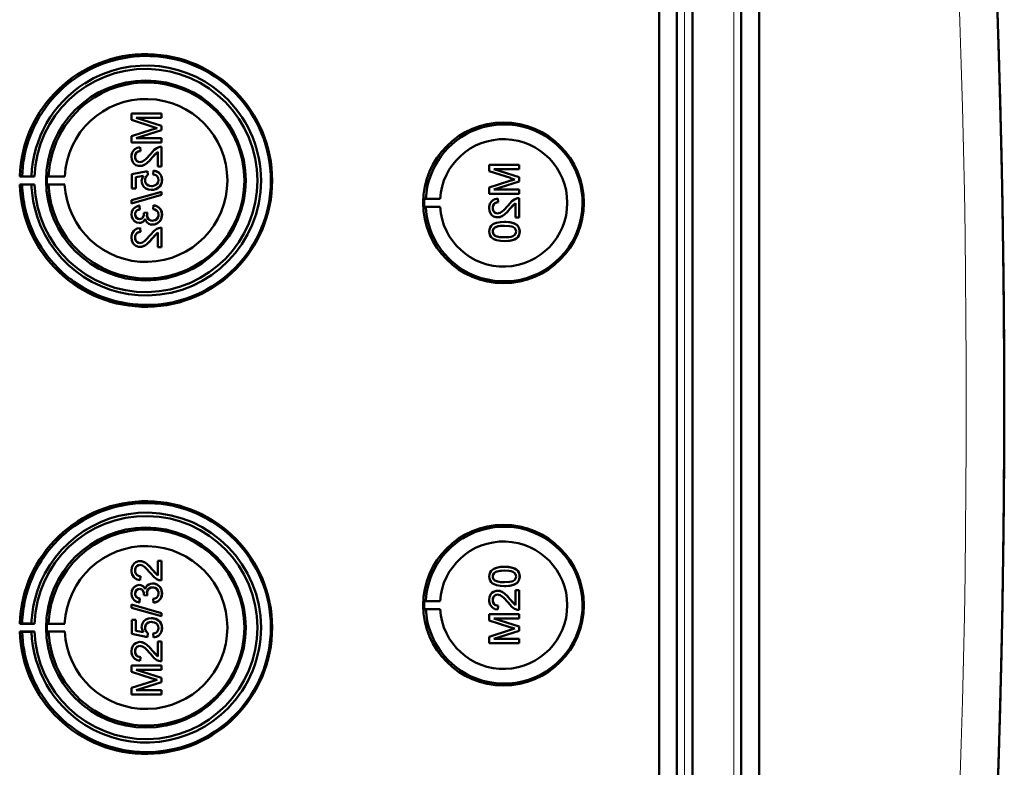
# Model space of a CAD drawing. Extents: x -1768 to 2122, y -1729 to 686.
# Tile 38 of 71: x 641 to 768, y -1290 to -1194. Entities that reach past the tile are written whole.
import ezdxf

# ---------------------------------------------------------------- set-up
doc = ezdxf.new("R2010")
doc.units = 0

msp = doc.modelspace()

# ---------------------------------------------------------------- linework, layer by layer
at = {"color": 7, "lineweight": 50}
for p, q in [((723.27, -1417.56), (723.27, -1069.52)), ((725.57, -1069.51), (725.57, -1417.57)), ((727.57, -1069.51), (727.57, -1417.57)), ((733.81, -1417.57), (733.81, -1069.51)), ((736.1, -1417.54), (736.1, -1069.53)), ((727.56, -1084.5), (727.56, -1397.3)), ((659.45, -1206.3), (655.59, -1206.3)), ((655.59, -1207.11), (655.59, -1206.3)), ((659.45, -1206.3), (659.45, -1206.3)), ((659.45, -1206.3), (659.45, -1206.84)), ((659.45, -1206.3), (659.45, -1206.84)), ((655.59, -1207.11), (658.3, -1207.97)), ((659.45, -1207.86), (656.19, -1206.84)), ((659.45, -1207.86), (656.19, -1206.84)), ((656.19, -1206.84), (659.45, -1206.84)), ((659.45, -1206.84), (659.45, -1206.84)), ((658.25, -1208.34), (655.59, -1209.19)), ((656.19, -1209.46), (659.45, -1208.43)), ((656.19, -1209.46), (659.45, -1208.43)), ((659.45, -1207.86), (659.45, -1207.86)), ((659.45, -1207.86), (659.45, -1208.43)), ((659.45, -1207.86), (659.45, -1208.43)), ((659.45, -1208.43), (659.45, -1208.43)), ((655.59, -1210), (655.59, -1209.19)), ((655.59, -1210), (659.45, -1210)), ((659.45, -1209.46), (656.19, -1209.46)), ((659.45, -1209.46), (659.45, -1209.46)), ((659.45, -1209.46), (659.45, -1210)), ((659.45, -1209.46), (659.45, -1210)), ((659.45, -1210), (659.45, -1210)), ((656.68, -1210.59), (656.69, -1210.59)), ((656.73, -1211.09), (656.68, -1210.59)), ((656.74, -1211.09), (656.69, -1210.59)), ((656.73, -1211.09), (656.74, -1211.09)), ((658.25, -1211.94), (658.95, -1211.18)), ((658.95, -1213.06), (658.95, -1211.18)), ((659.45, -1210.54), (659.45, -1210.54)), ((659.45, -1210.54), (659.45, -1213.06)), ((659.45, -1210.54), (659.45, -1213.06)), ((656.04, -1211.82), (656.05, -1211.82)), ((658.24, -1211.94), (658.25, -1211.94)), ((657.62, -1213.66), (655.64, -1214.05)), ((656.66, -1213.01), (656.67, -1213.01)), ((657.62, -1213.66), (657.63, -1213.66)), ((657.67, -1214.15), (657.62, -1213.66)), ((657.68, -1214.15), (657.63, -1213.66)), ((658.41, -1213.61), (658.36, -1214.1)), ((658.41, -1213.61), (658.42, -1213.61)), ((658.95, -1213.06), (659.45, -1213.06)), ((659.45, -1213.06), (659.45, -1213.06)), ((705.34, -1212.88), (701.48, -1212.88)), ((701.48, -1213.69), (701.48, -1212.88)), ((701.48, -1213.69), (704.19, -1214.55)), ((705.34, -1214.44), (702.08, -1213.42)), ((705.34, -1214.44), (702.08, -1213.42)), ((702.08, -1213.42), (705.34, -1213.42)), ((705.34, -1212.88), (705.34, -1212.88)), ((705.34, -1212.88), (705.34, -1213.42)), ((705.34, -1212.88), (705.34, -1213.42)), ((705.34, -1213.42), (705.34, -1213.42)), ((641.54, -1214.32), (641.24, -1214.37)), ((641.24, -1214.37), (643.12, -1214.37)), ((642.74, -1214.34), (641.54, -1214.32)), ((643.12, -1214.37), (642.74, -1214.34)), ((644.94, -1214.33), (644.73, -1214.37)), ((644.73, -1214.37), (647.01, -1214.37)), ((647.01, -1214.37), (644.94, -1214.33)), ((655.64, -1215.88), (655.64, -1214.05)), ((656.14, -1214.45), (657.14, -1214.26)), ((656.14, -1214.45), (656.15, -1214.45)), ((656.14, -1214.45), (656.14, -1215.88)), ((656.15, -1214.45), (657.14, -1214.26)), ((656.15, -1214.45), (656.15, -1215.88)), ((657.32, -1214.81), (657.33, -1214.81)), ((657.67, -1214.15), (657.68, -1214.15)), ((659.49, -1214.8), (659.5, -1214.8)), ((704.14, -1214.92), (701.48, -1215.77)), ((702.08, -1216.04), (705.34, -1215.01)), ((702.08, -1216.04), (705.34, -1215.01)), ((705.34, -1214.44), (705.34, -1214.44)), ((705.34, -1214.44), (705.34, -1215.01)), ((705.34, -1214.44), (705.34, -1215.01)), ((705.34, -1215.01), (705.34, -1215.01)), ((641.54, -1215.41), (641.24, -1215.37)), ((641.24, -1215.37), (643.12, -1215.37)), ((642.74, -1215.39), (641.54, -1215.41)), ((643.12, -1215.37), (642.74, -1215.39)), ((644.94, -1215.4), (644.73, -1215.37)), ((644.73, -1215.37), (647.01, -1215.37)), ((647.01, -1215.37), (644.94, -1215.4)), ((659.45, -1216.32), (655.59, -1217.41)), ((655.64, -1215.88), (656.14, -1215.88)), ((656.14, -1215.88), (656.15, -1215.88)), ((658.12, -1216.08), (658.13, -1216.08)), ((659.03, -1215.78), (659.04, -1215.78)), ((659.45, -1216.32), (659.45, -1216.32)), ((659.45, -1216.32), (659.45, -1216.73)), ((659.45, -1216.32), (659.45, -1216.73)), ((701.48, -1216.58), (701.48, -1215.77)), ((705.34, -1216.04), (702.08, -1216.04)), ((705.34, -1216.04), (705.34, -1216.04)), ((705.34, -1216.04), (705.34, -1216.58)), ((705.34, -1216.04), (705.34, -1216.58)), ((655.59, -1217.82), (659.45, -1216.73)), ((655.59, -1217.82), (655.59, -1217.41)), ((655.6, -1217.82), (659.45, -1216.73)), ((659.45, -1216.73), (659.45, -1216.73)), ((693.14, -1217.24), (693.34, -1217.21)), ((693.14, -1217.24), (695.18, -1217.24)), ((693.34, -1217.21), (695.18, -1217.24)), ((701.48, -1216.58), (705.34, -1216.58)), ((702.57, -1217.17), (702.58, -1217.17)), ((702.62, -1217.67), (702.57, -1217.17)), ((702.63, -1217.67), (702.58, -1217.17)), ((702.62, -1217.67), (702.63, -1217.67)), ((704.13, -1218.52), (704.84, -1217.76)), ((704.84, -1219.64), (704.84, -1217.76)), ((705.34, -1216.58), (705.34, -1216.58)), ((705.34, -1217.12), (705.34, -1217.12)), ((705.34, -1217.12), (705.34, -1219.64)), ((705.34, -1217.12), (705.34, -1219.64)), ((655.59, -1217.82), (655.6, -1217.82)), ((656.58, -1218.1), (656.59, -1218.1)), ((656.63, -1218.59), (656.58, -1218.1)), ((656.64, -1218.59), (656.59, -1218.1)), ((656.63, -1218.59), (656.64, -1218.59)), ((657.62, -1218.99), (657.17, -1219.04)), ((657.17, -1219.04), (657.18, -1219.11)), ((657.62, -1218.99), (657.63, -1218.99)), ((658.41, -1218.05), (658.36, -1218.55)), ((658.41, -1218.05), (658.42, -1218.05)), ((693.14, -1218.24), (693.34, -1218.27)), ((693.14, -1218.24), (695.18, -1218.24)), ((693.34, -1218.27), (695.18, -1218.24)), ((701.93, -1218.4), (701.94, -1218.4)), ((704.13, -1218.52), (704.13, -1218.52)), ((656.04, -1219.24), (656.05, -1219.24)), ((656.57, -1220.32), (656.58, -1220.32)), ((657.57, -1219.3), (657.57, -1219.3)), ((659.49, -1219.25), (659.5, -1219.25)), ((702.55, -1219.59), (702.55, -1219.59)), ((703.44, -1220.19), (703.44, -1220.19)), ((704.84, -1219.64), (705.34, -1219.64)), ((705.34, -1219.64), (705.34, -1219.64)), ((656.68, -1220.97), (656.69, -1220.96)), ((656.73, -1221.46), (656.68, -1220.97)), ((656.74, -1221.46), (656.69, -1220.97)), ((656.73, -1221.46), (656.74, -1221.46)), ((658.25, -1222.32), (658.95, -1221.56)), ((658.29, -1220.52), (658.29, -1220.52)), ((658.95, -1223.43), (658.95, -1221.55)), ((659.45, -1220.92), (659.45, -1220.92)), ((659.45, -1220.92), (659.45, -1223.43)), ((659.45, -1220.92), (659.45, -1223.43)), ((701.93, -1221.42), (701.94, -1221.42)), ((702.19, -1220.9), (702.2, -1220.9)), ((705.01, -1220.56), (705.02, -1220.56)), ((705.38, -1221.42), (705.39, -1221.42)), ((656.04, -1222.19), (656.05, -1222.19)), ((658.24, -1222.32), (658.25, -1222.32)), ((703.44, -1222.66), (703.44, -1222.66)), ((656.66, -1223.39), (656.67, -1223.39)), ((658.95, -1223.43), (659.45, -1223.43)), ((659.45, -1223.43), (659.45, -1223.43)), ((656.66, -1263.69), (656.67, -1263.69)), ((658.95, -1263.64), (659.45, -1263.64)), ((658.95, -1265.53), (658.95, -1263.64)), ((659.45, -1263.64), (659.45, -1266.16)), ((659.45, -1263.64), (659.45, -1266.16)), ((659.45, -1263.64), (659.45, -1263.64)), ((703.44, -1264.42), (703.44, -1264.42)), ((656.04, -1264.89), (656.05, -1264.89)), ((656.73, -1265.62), (656.68, -1266.11)), ((656.74, -1265.62), (656.69, -1266.11)), ((656.73, -1265.62), (656.74, -1265.62)), ((658.24, -1264.76), (658.25, -1264.76)), ((658.25, -1264.76), (658.95, -1265.52)), ((701.93, -1265.66), (701.94, -1265.66)), ((705.38, -1265.66), (705.39, -1265.66)), ((656.57, -1266.75), (656.58, -1266.75)), ((656.68, -1266.11), (656.69, -1266.11)), ((658.29, -1266.56), (658.29, -1266.56)), ((659.45, -1266.16), (659.45, -1266.16)), ((702.19, -1266.17), (702.2, -1266.17)), ((703.44, -1266.89), (703.44, -1266.89)), ((705.01, -1266.52), (705.02, -1266.52)), ((656.04, -1267.83), (656.05, -1267.83)), ((657.17, -1268.04), (657.18, -1267.97)), ((657.62, -1268.09), (657.17, -1268.04)), ((657.57, -1267.77), (657.57, -1267.77)), ((657.62, -1268.09), (657.63, -1268.09)), ((659.49, -1267.83), (659.5, -1267.83)), ((702.55, -1267.48), (702.55, -1267.48)), ((704.84, -1267.43), (705.34, -1267.43)), ((704.84, -1269.32), (704.84, -1267.43)), ((705.34, -1267.43), (705.34, -1269.95)), ((705.34, -1267.43), (705.34, -1269.95)), ((705.34, -1267.43), (705.34, -1267.43)), ((655.59, -1269.26), (659.45, -1270.35)), ((655.59, -1269.67), (655.59, -1269.26)), ((655.59, -1269.26), (655.6, -1269.26)), ((655.6, -1269.26), (659.45, -1270.35)), ((656.63, -1268.48), (656.58, -1268.98)), ((656.58, -1268.98), (656.59, -1268.98)), ((656.64, -1268.48), (656.59, -1268.98)), ((656.63, -1268.48), (656.64, -1268.48)), ((658.41, -1269.03), (658.36, -1268.53)), ((658.41, -1269.03), (658.42, -1269.03)), ((693.14, -1268.84), (693.34, -1268.81)), ((693.14, -1268.84), (695.18, -1268.84)), ((693.34, -1268.81), (695.18, -1268.84)), ((701.93, -1268.68), (701.94, -1268.68)), ((702.62, -1269.41), (702.57, -1269.9)), ((702.63, -1269.41), (702.58, -1269.9)), ((702.62, -1269.41), (702.63, -1269.41)), ((704.13, -1268.55), (704.84, -1269.31)), ((704.13, -1268.55), (704.13, -1268.55)), ((659.45, -1270.75), (655.59, -1269.67)), ((659.45, -1270.35), (659.45, -1270.75)), ((659.45, -1270.35), (659.45, -1270.75)), ((659.45, -1270.35), (659.45, -1270.35)), ((659.45, -1270.75), (659.45, -1270.75)), ((693.14, -1269.84), (693.34, -1269.86)), ((693.14, -1269.84), (695.18, -1269.84)), ((693.34, -1269.86), (695.18, -1269.84)), ((701.48, -1270.5), (705.34, -1270.5)), ((701.48, -1271.31), (701.48, -1270.5)), ((702.57, -1269.9), (702.58, -1269.9)), ((705.34, -1269.95), (705.34, -1269.95)), ((705.34, -1270.5), (705.34, -1271.04)), ((705.34, -1270.5), (705.34, -1271.04)), ((705.34, -1270.5), (705.34, -1270.5)), ((641.54, -1271.66), (641.24, -1271.71)), ((641.24, -1271.71), (643.12, -1271.71)), ((642.74, -1271.68), (641.54, -1271.66)), ((643.12, -1271.71), (642.74, -1271.68)), ((644.94, -1271.68), (644.73, -1271.71)), ((644.73, -1271.71), (647.01, -1271.71)), ((647.01, -1271.71), (644.94, -1271.68)), ((655.64, -1271.2), (656.14, -1271.2)), ((655.64, -1273.03), (655.64, -1271.2)), ((656.14, -1271.2), (656.14, -1272.62)), ((656.14, -1271.2), (656.15, -1271.2)), ((656.15, -1271.2), (656.15, -1272.62)), ((658.12, -1271), (658.13, -1271)), ((659.03, -1271.3), (659.04, -1271.3)), ((704.14, -1272.16), (701.48, -1271.31)), ((702.08, -1271.04), (705.34, -1272.07)), ((702.08, -1271.04), (705.34, -1272.07)), ((705.34, -1271.04), (702.08, -1271.04)), ((705.34, -1271.04), (705.34, -1271.04)), ((705.34, -1272.07), (705.34, -1272.64)), ((705.34, -1272.07), (705.34, -1272.64)), ((705.34, -1272.07), (705.34, -1272.07)), ((641.54, -1272.76), (641.24, -1272.71)), ((641.24, -1272.71), (643.12, -1272.71)), ((642.74, -1272.74), (641.54, -1272.76)), ((643.12, -1272.71), (642.74, -1272.74)), ((644.94, -1272.74), (644.73, -1272.71)), ((644.73, -1272.71), (647.01, -1272.71)), ((647.01, -1272.71), (644.94, -1272.74)), ((657.62, -1273.42), (655.64, -1273.03)), ((656.14, -1272.62), (657.14, -1272.82)), ((656.14, -1272.62), (656.15, -1272.62)), ((656.15, -1272.62), (657.14, -1272.82)), ((657.32, -1272.27), (657.33, -1272.27)), ((657.67, -1272.93), (657.62, -1273.42)), ((657.68, -1272.93), (657.63, -1273.42)), ((657.67, -1272.93), (657.68, -1272.93)), ((658.41, -1273.47), (658.36, -1272.98)), ((659.49, -1272.27), (659.5, -1272.27)), ((701.48, -1273.38), (704.19, -1272.52)), ((701.48, -1274.2), (701.48, -1273.38)), ((705.34, -1272.64), (702.08, -1273.66)), ((705.34, -1272.64), (702.08, -1273.66)), ((705.34, -1272.64), (705.34, -1272.64)), ((656.66, -1274.06), (656.67, -1274.06)), ((657.62, -1273.42), (657.63, -1273.42)), ((658.41, -1273.47), (658.42, -1273.47)), ((658.95, -1275.9), (658.95, -1274.01)), ((658.95, -1274.01), (659.45, -1274.01)), ((659.45, -1274.01), (659.45, -1276.53)), ((659.45, -1274.01), (659.45, -1276.53)), ((659.45, -1274.01), (659.45, -1274.01)), ((705.34, -1274.2), (701.48, -1274.2)), ((702.08, -1273.66), (705.34, -1273.66)), ((705.34, -1273.66), (705.34, -1274.2)), ((705.34, -1273.66), (705.34, -1274.2)), ((705.34, -1273.66), (705.34, -1273.66)), ((705.34, -1274.2), (705.34, -1274.2)), ((656.04, -1275.26), (656.05, -1275.26)), ((658.24, -1275.13), (658.25, -1275.13)), ((658.25, -1275.13), (658.95, -1275.89)), ((655.59, -1277.08), (659.45, -1277.08)), ((655.59, -1277.89), (655.59, -1277.08)), ((656.73, -1275.99), (656.68, -1276.48)), ((656.68, -1276.48), (656.69, -1276.48)), ((656.74, -1275.99), (656.69, -1276.48)), ((656.73, -1275.99), (656.74, -1275.99)), ((659.45, -1276.53), (659.45, -1276.53)), ((659.45, -1277.08), (659.45, -1277.62)), ((659.45, -1277.08), (659.45, -1277.62)), ((659.45, -1277.08), (659.45, -1277.08)), ((658.25, -1278.74), (655.59, -1277.89)), ((656.19, -1277.62), (659.45, -1278.65)), ((656.19, -1277.62), (659.45, -1278.65)), ((659.45, -1277.62), (656.19, -1277.62)), ((659.45, -1277.62), (659.45, -1277.62)), ((655.59, -1279.96), (658.3, -1279.1)), ((659.45, -1279.21), (656.19, -1280.24)), ((659.45, -1279.21), (656.19, -1280.24)), ((659.45, -1278.65), (659.45, -1279.21)), ((659.45, -1278.65), (659.45, -1279.21)), ((659.45, -1278.65), (659.45, -1278.65)), ((659.45, -1279.21), (659.45, -1279.21)), ((655.59, -1280.78), (655.59, -1279.96)), ((659.45, -1280.78), (655.59, -1280.78)), ((656.19, -1280.24), (659.45, -1280.24)), ((659.45, -1280.24), (659.45, -1280.78)), ((659.45, -1280.24), (659.45, -1280.78)), ((659.45, -1280.24), (659.45, -1280.24)), ((659.45, -1280.78), (659.45, -1280.78))]:
    msp.add_line(p, q, dxfattribs=at)
at = {"color": 7, "lineweight": 18}
for p, q in [((726.53, -1069.51), (726.53, -1417.57)), ((732.85, -1417.57), (732.85, -1069.51))]:
    msp.add_line(p, q, dxfattribs=at)
at = {"color": 7, "lineweight": 50}
for points in [[(656.68, -1210.59), (656.32, -1210.67), (656, -1210.84), (655.86, -1210.97), (655.68, -1211.29), (655.6, -1211.65), (655.59, -1211.83)], [(656.04, -1211.82), (656.1, -1211.48), (656.22, -1211.29), (656.4, -1211.16), (656.62, -1211.09), (656.73, -1211.09)], [(656.05, -1211.82), (656.07, -1211.6), (656.13, -1211.43), (656.3, -1211.22), (656.55, -1211.11), (656.74, -1211.09)], [(658.01, -1211.48), (657.42, -1212.12), (657.29, -1212.24), (657, -1212.44), (656.66, -1212.52)], [(659.1, -1210.6), (658.84, -1210.71), (658.49, -1210.96), (658.01, -1211.48)], [(658.24, -1211.94), (658.64, -1211.46), (658.95, -1211.18)], [(655.59, -1211.83), (655.63, -1212.18), (655.76, -1212.52), (655.93, -1212.73), (656.15, -1212.89), (656.49, -1213), (656.66, -1213.01)], [(656.66, -1212.52), (656.46, -1212.49), (656.27, -1212.38), (656.14, -1212.22), (656.06, -1212.02), (656.04, -1211.82)], [(656.67, -1212.52), (656.47, -1212.49), (656.32, -1212.41), (656.18, -1212.27), (656.1, -1212.12), (656.05, -1211.82)], [(656.66, -1213.01), (656.85, -1213), (657.23, -1212.87), (657.56, -1212.65), (657.85, -1212.38), (658.24, -1211.94)], [(656.67, -1213.01), (656.95, -1212.98), (657.29, -1212.84), (657.55, -1212.66), (657.96, -1212.27), (658.25, -1211.94)], [(659.49, -1214.8), (659.49, -1214.62), (659.39, -1214.28), (659.31, -1214.12), (659.07, -1213.85), (658.75, -1213.68), (658.41, -1213.61)], [(659.5, -1214.8), (659.46, -1214.45), (659.31, -1214.1), (659.04, -1213.83), (658.81, -1213.7), (658.42, -1213.61)], [(657.14, -1214.26), (656.98, -1214.51), (656.89, -1214.8), (656.88, -1214.95)], [(656.88, -1214.95), (656.94, -1215.32), (657.13, -1215.64), (657.41, -1215.89), (657.76, -1216.03), (658.12, -1216.08)], [(657.32, -1214.81), (657.37, -1214.5), (657.49, -1214.3), (657.67, -1214.15)], [(658.15, -1215.58), (657.9, -1215.56), (657.77, -1215.52), (657.55, -1215.39), (657.46, -1215.29), (657.35, -1215.06), (657.32, -1214.81)], [(657.33, -1214.81), (657.34, -1214.65), (657.46, -1214.36), (657.68, -1214.15)], [(659.05, -1214.81), (659.01, -1215.07), (658.88, -1215.3), (658.78, -1215.4), (658.54, -1215.52), (658.28, -1215.58), (658.15, -1215.58)], [(658.36, -1214.1), (658.57, -1214.15), (658.77, -1214.24), (658.86, -1214.31), (659.02, -1214.59), (659.05, -1214.81)], [(659.03, -1215.78), (659.27, -1215.54), (659.38, -1215.35), (659.46, -1215.14), (659.49, -1214.8)], [(659.04, -1215.78), (659.2, -1215.63), (659.34, -1215.45), (659.43, -1215.25), (659.49, -1215.03), (659.5, -1214.8)], [(658.12, -1216.08), (658.41, -1216.05), (658.78, -1215.93), (659.03, -1215.78)], [(658.13, -1216.08), (658.33, -1216.06), (658.7, -1215.97), (659.04, -1215.78)], [(702.57, -1217.17), (702.21, -1217.25), (701.89, -1217.42), (701.75, -1217.55), (701.57, -1217.87), (701.49, -1218.23), (701.48, -1218.41)], [(701.93, -1218.4), (701.99, -1218.06), (702.11, -1217.87), (702.29, -1217.73), (702.51, -1217.67), (702.62, -1217.67)], [(701.94, -1218.4), (701.96, -1218.18), (702.02, -1218.01), (702.19, -1217.8), (702.44, -1217.69), (702.63, -1217.67)], [(704.99, -1217.18), (704.73, -1217.29), (704.38, -1217.54), (703.89, -1218.06)], [(704.13, -1218.52), (704.53, -1218.04), (704.84, -1217.76)], [(656.58, -1218.1), (656.27, -1218.19), (655.98, -1218.36), (655.76, -1218.6), (655.63, -1218.91), (655.59, -1219.23)], [(656.04, -1219.24), (656.06, -1219.05), (656.2, -1218.8), (656.36, -1218.68), (656.63, -1218.59)], [(656.05, -1219.24), (656.07, -1219.05), (656.14, -1218.88), (656.27, -1218.74), (656.43, -1218.65), (656.64, -1218.59)], [(658.36, -1218.55), (658.57, -1218.6), (658.77, -1218.7), (658.99, -1218.95), (659.05, -1219.27)], [(659.49, -1219.25), (659.45, -1218.9), (659.3, -1218.57), (659.06, -1218.3), (658.91, -1218.2), (658.58, -1218.08), (658.41, -1218.05)], [(659.5, -1219.25), (659.46, -1218.9), (659.37, -1218.67), (659.23, -1218.46), (658.96, -1218.23), (658.62, -1218.08), (658.42, -1218.05)], [(701.48, -1218.41), (701.52, -1218.76), (701.65, -1219.1), (701.82, -1219.31), (702.04, -1219.47), (702.38, -1219.58), (702.55, -1219.59)], [(702.55, -1219.1), (702.34, -1219.07), (702.16, -1218.96), (702.03, -1218.8), (701.95, -1218.6), (701.93, -1218.4)], [(702.56, -1219.1), (702.36, -1219.07), (702.21, -1218.99), (702.07, -1218.85), (701.99, -1218.7), (701.94, -1218.4)], [(703.89, -1218.06), (703.31, -1218.7), (703.18, -1218.82), (702.89, -1219.02), (702.55, -1219.1)], [(702.55, -1219.59), (702.84, -1219.56), (703.18, -1219.42), (703.44, -1219.24), (703.85, -1218.85), (704.13, -1218.52)], [(702.55, -1219.59), (702.74, -1219.58), (703.12, -1219.45), (703.45, -1219.23), (703.74, -1218.96), (704.13, -1218.52)], [(655.59, -1219.23), (655.64, -1219.55), (655.76, -1219.85), (655.97, -1220.11), (656.26, -1220.27), (656.57, -1220.32)], [(656.59, -1219.83), (656.41, -1219.8), (656.25, -1219.72), (656.09, -1219.5), (656.04, -1219.24)], [(656.6, -1219.83), (656.42, -1219.8), (656.21, -1219.67), (656.08, -1219.46), (656.05, -1219.24)], [(656.57, -1220.32), (656.77, -1220.3), (656.95, -1220.23), (657.11, -1220.12), (657.29, -1219.88), (657.34, -1219.8)], [(656.58, -1220.32), (656.77, -1220.3), (656.96, -1220.23), (657.12, -1220.12), (657.25, -1219.97), (657.34, -1219.81)], [(657.18, -1219.11), (657.16, -1219.32), (657.04, -1219.61), (656.89, -1219.75), (656.79, -1219.8), (656.59, -1219.83)], [(657.34, -1219.8), (657.43, -1220.04), (657.58, -1220.25), (657.79, -1220.41), (658.03, -1220.5), (658.29, -1220.52)], [(658.28, -1220.03), (658.06, -1220), (657.85, -1219.9), (657.77, -1219.82), (657.63, -1219.63), (657.57, -1219.41), (657.57, -1219.3)], [(658.29, -1220.03), (658.06, -1219.99), (657.89, -1219.92), (657.69, -1219.72), (657.59, -1219.45), (657.57, -1219.3)], [(659.05, -1219.27), (659.04, -1219.39), (658.98, -1219.62), (658.83, -1219.82), (658.63, -1219.95), (658.4, -1220.02), (658.28, -1220.03)], [(658.29, -1220.52), (658.48, -1220.51), (658.85, -1220.38), (659.16, -1220.14), (659.38, -1219.82), (659.48, -1219.44), (659.49, -1219.25)], [(658.29, -1220.52), (658.68, -1220.46), (658.91, -1220.35), (659.12, -1220.19), (659.29, -1220), (659.45, -1219.64), (659.5, -1219.25)], [(703.44, -1220.19), (702.91, -1220.21), (702.4, -1220.3), (702.03, -1220.45), (701.92, -1220.52), (701.73, -1220.7), (701.58, -1220.92), (701.51, -1221.17), (701.48, -1221.42)], [(705.01, -1220.56), (704.73, -1220.4), (704.25, -1220.25), (703.6, -1220.19), (703.44, -1220.19)], [(705.02, -1220.56), (704.59, -1220.34), (704.11, -1220.23), (703.44, -1220.19)], [(656.68, -1220.97), (656.32, -1221.04), (656, -1221.22), (655.86, -1221.34), (655.68, -1221.66), (655.6, -1222.02), (655.59, -1222.2)], [(656.04, -1222.19), (656.1, -1221.86), (656.22, -1221.66), (656.4, -1221.53), (656.62, -1221.47), (656.73, -1221.46)], [(656.05, -1222.19), (656.07, -1221.97), (656.13, -1221.8), (656.3, -1221.59), (656.55, -1221.48), (656.74, -1221.46)], [(659.1, -1220.97), (658.84, -1221.08), (658.49, -1221.33), (658.01, -1221.86)], [(658.24, -1222.32), (658.64, -1221.83), (658.95, -1221.55)], [(701.48, -1221.42), (701.51, -1221.68), (701.59, -1221.93), (701.73, -1222.15), (701.93, -1222.33), (702.09, -1222.41), (702.42, -1222.54), (702.93, -1222.63), (703.44, -1222.66)], [(701.93, -1221.42), (701.94, -1221.3), (702.03, -1221.08), (702.19, -1220.9)], [(703.43, -1222.16), (703.06, -1222.15), (702.75, -1222.12), (702.47, -1222.06), (702.33, -1222.01), (702.08, -1221.82), (701.94, -1221.56), (701.93, -1221.42)], [(701.94, -1221.42), (701.96, -1221.24), (702.11, -1220.98), (702.2, -1220.9)], [(703.44, -1222.16), (702.88, -1222.14), (702.51, -1222.07), (702.33, -1222.01), (702.17, -1221.91), (702.04, -1221.77), (701.94, -1221.5), (701.94, -1221.42)], [(702.19, -1220.9), (702.54, -1220.76), (702.91, -1220.7), (703.43, -1220.68)], [(702.2, -1220.9), (702.6, -1220.75), (702.93, -1220.7), (703.44, -1220.68)], [(703.43, -1220.68), (704.09, -1220.72), (704.36, -1220.77), (704.5, -1220.81), (704.77, -1220.99), (704.91, -1221.23), (704.94, -1221.42)], [(704.94, -1221.42), (704.91, -1221.6), (704.77, -1221.84), (704.52, -1222.02), (704.31, -1222.09), (703.99, -1222.14), (703.43, -1222.16)], [(703.44, -1222.66), (703.94, -1222.63), (704.12, -1222.61), (704.61, -1222.49), (704.96, -1222.31), (705.21, -1222.06), (705.36, -1221.73), (705.39, -1221.42)], [(703.44, -1222.66), (703.96, -1222.63), (704.47, -1222.54), (704.72, -1222.45), (704.95, -1222.32), (705.14, -1222.14), (705.29, -1221.92), (705.36, -1221.67), (705.38, -1221.42)], [(705.38, -1221.42), (705.33, -1221.04), (705.21, -1220.78), (705.01, -1220.56)], [(705.39, -1221.42), (705.34, -1221.04), (705.16, -1220.7), (705.02, -1220.56)], [(655.59, -1222.2), (655.63, -1222.56), (655.76, -1222.89), (655.93, -1223.1), (656.15, -1223.26), (656.49, -1223.37), (656.66, -1223.39)], [(656.66, -1222.89), (656.46, -1222.86), (656.27, -1222.75), (656.14, -1222.59), (656.06, -1222.39), (656.04, -1222.19)], [(656.67, -1222.89), (656.47, -1222.86), (656.32, -1222.78), (656.18, -1222.65), (656.1, -1222.49), (656.05, -1222.19)], [(658.01, -1221.86), (657.42, -1222.5), (657.29, -1222.62), (657, -1222.81), (656.66, -1222.89)], [(656.66, -1223.39), (656.85, -1223.37), (657.23, -1223.24), (657.56, -1223.03), (657.85, -1222.76), (658.24, -1222.32)], [(656.67, -1223.39), (656.95, -1223.35), (657.29, -1223.21), (657.55, -1223.04), (657.96, -1222.64), (658.25, -1222.32)], [(655.59, -1264.88), (655.63, -1264.52), (655.76, -1264.19), (655.93, -1263.98), (656.15, -1263.82), (656.49, -1263.7), (656.66, -1263.69)], [(656.66, -1264.18), (656.46, -1264.22), (656.27, -1264.33), (656.14, -1264.49), (656.06, -1264.68), (656.04, -1264.89)], [(656.67, -1264.18), (656.47, -1264.22), (656.32, -1264.3), (656.18, -1264.43), (656.1, -1264.58), (656.05, -1264.89)], [(656.66, -1263.69), (656.85, -1263.71), (657.23, -1263.83), (657.56, -1264.05), (657.85, -1264.32), (658.24, -1264.76)], [(658.01, -1265.22), (657.42, -1264.58), (657.29, -1264.46), (657, -1264.27), (656.66, -1264.18)], [(656.67, -1263.69), (656.95, -1263.73), (657.29, -1263.86), (657.55, -1264.04), (657.96, -1264.44), (658.25, -1264.76)], [(701.48, -1265.66), (701.51, -1265.4), (701.59, -1265.14), (701.73, -1264.92), (701.93, -1264.75), (702.09, -1264.66), (702.42, -1264.54), (702.93, -1264.44), (703.44, -1264.42)], [(703.44, -1264.42), (703.94, -1264.44), (704.12, -1264.46), (704.61, -1264.58), (704.96, -1264.76), (705.21, -1265.01), (705.36, -1265.35), (705.39, -1265.66)], [(703.44, -1264.42), (703.96, -1264.45), (704.47, -1264.54), (704.72, -1264.63), (704.95, -1264.76), (705.14, -1264.93), (705.29, -1265.16), (705.36, -1265.41), (705.38, -1265.66)], [(656.68, -1266.11), (656.32, -1266.04), (656, -1265.86), (655.86, -1265.73), (655.68, -1265.41), (655.6, -1265.05), (655.59, -1264.88)], [(656.04, -1264.89), (656.1, -1265.22), (656.22, -1265.41), (656.4, -1265.55), (656.62, -1265.61), (656.73, -1265.62)], [(656.05, -1264.89), (656.07, -1265.11), (656.13, -1265.28), (656.3, -1265.48), (656.55, -1265.6), (656.74, -1265.62)], [(659.1, -1266.11), (658.84, -1265.99), (658.49, -1265.75), (658.01, -1265.22)], [(658.24, -1264.76), (658.64, -1265.24), (658.95, -1265.53)], [(703.44, -1266.89), (702.91, -1266.87), (702.4, -1266.77), (702.03, -1266.62), (701.92, -1266.56), (701.73, -1266.38), (701.58, -1266.16), (701.51, -1265.9), (701.48, -1265.66)], [(703.43, -1264.91), (703.06, -1264.92), (702.75, -1264.96), (702.47, -1265.01), (702.33, -1265.06), (702.08, -1265.26), (701.94, -1265.51), (701.93, -1265.66)], [(701.93, -1265.66), (701.94, -1265.78), (702.03, -1266), (702.19, -1266.17)], [(703.44, -1264.91), (702.88, -1264.94), (702.51, -1265.01), (702.33, -1265.07), (702.17, -1265.17), (702.04, -1265.31), (701.94, -1265.57), (701.94, -1265.66)], [(701.94, -1265.66), (701.96, -1265.84), (702.11, -1266.1), (702.2, -1266.17)], [(704.94, -1265.66), (704.91, -1265.47), (704.77, -1265.24), (704.52, -1265.06), (704.31, -1264.99), (703.99, -1264.94), (703.43, -1264.91)], [(703.43, -1266.4), (704.09, -1266.36), (704.36, -1266.31), (704.5, -1266.27), (704.77, -1266.08), (704.91, -1265.84), (704.94, -1265.66)], [(705.38, -1265.66), (705.33, -1266.04), (705.21, -1266.3), (705.01, -1266.52)], [(705.39, -1265.66), (705.34, -1266.04), (705.16, -1266.38), (705.02, -1266.52)], [(655.59, -1267.85), (655.64, -1267.52), (655.76, -1267.22), (655.97, -1266.97), (656.26, -1266.81), (656.57, -1266.75)], [(656.57, -1266.75), (656.77, -1266.78), (656.95, -1266.85), (657.11, -1266.96), (657.29, -1267.19), (657.34, -1267.28)], [(656.58, -1266.75), (656.77, -1266.77), (656.96, -1266.85), (657.12, -1266.96), (657.25, -1267.11), (657.34, -1267.27)], [(657.34, -1267.28), (657.43, -1267.03), (657.58, -1266.82), (657.79, -1266.67), (658.03, -1266.58), (658.29, -1266.56)], [(658.29, -1267.05), (658.06, -1267.08), (657.89, -1267.16), (657.69, -1267.35), (657.59, -1267.63), (657.57, -1267.77)], [(658.28, -1267.05), (658.06, -1267.08), (657.85, -1267.18), (657.77, -1267.26), (657.63, -1267.44), (657.57, -1267.66), (657.57, -1267.77)], [(659.05, -1267.81), (659.04, -1267.69), (658.98, -1267.45), (658.83, -1267.26), (658.63, -1267.12), (658.4, -1267.06), (658.28, -1267.05)], [(658.29, -1266.56), (658.68, -1266.62), (658.91, -1266.72), (659.12, -1266.88), (659.29, -1267.08), (659.45, -1267.44), (659.5, -1267.83)], [(658.29, -1266.56), (658.48, -1266.57), (658.85, -1266.69), (659.16, -1266.94), (659.38, -1267.26), (659.48, -1267.64), (659.49, -1267.83)], [(702.19, -1266.17), (702.54, -1266.31), (702.91, -1266.37), (703.43, -1266.4)], [(702.2, -1266.17), (702.6, -1266.32), (702.93, -1266.37), (703.44, -1266.4)], [(705.02, -1266.52), (704.59, -1266.74), (704.11, -1266.85), (703.44, -1266.89)], [(705.01, -1266.52), (704.73, -1266.68), (704.25, -1266.82), (703.6, -1266.89), (703.44, -1266.89)], [(656.58, -1268.98), (656.27, -1268.89), (655.98, -1268.72), (655.76, -1268.47), (655.63, -1268.17), (655.59, -1267.85)], [(656.59, -1267.25), (656.41, -1267.27), (656.25, -1267.36), (656.09, -1267.57), (656.04, -1267.83)], [(656.04, -1267.83), (656.06, -1268.03), (656.2, -1268.28), (656.36, -1268.4), (656.63, -1268.48)], [(656.6, -1267.25), (656.42, -1267.27), (656.21, -1267.41), (656.08, -1267.62), (656.05, -1267.83)], [(656.05, -1267.83), (656.07, -1268.02), (656.14, -1268.19), (656.27, -1268.33), (656.43, -1268.42), (656.64, -1268.48)], [(657.18, -1267.97), (657.16, -1267.76), (657.04, -1267.47), (656.89, -1267.32), (656.79, -1267.28), (656.59, -1267.25)], [(658.36, -1268.53), (658.57, -1268.47), (658.77, -1268.38), (658.99, -1268.13), (659.05, -1267.81)], [(659.49, -1267.83), (659.45, -1268.18), (659.3, -1268.51), (659.06, -1268.77), (658.91, -1268.87), (658.58, -1269), (658.41, -1269.03)], [(659.5, -1267.83), (659.46, -1268.17), (659.37, -1268.41), (659.23, -1268.62), (658.96, -1268.85), (658.62, -1268.99), (658.42, -1269.03)], [(701.48, -1268.67), (701.52, -1268.31), (701.65, -1267.98), (701.82, -1267.77), (702.04, -1267.61), (702.38, -1267.5), (702.55, -1267.48)], [(702.55, -1267.98), (702.34, -1268.01), (702.16, -1268.12), (702.03, -1268.28), (701.95, -1268.48), (701.93, -1268.68)], [(702.56, -1267.98), (702.36, -1268.01), (702.21, -1268.09), (702.07, -1268.22), (701.99, -1268.38), (701.94, -1268.68)], [(702.55, -1267.48), (702.84, -1267.52), (703.18, -1267.66), (703.44, -1267.83), (703.85, -1268.23), (704.13, -1268.55)], [(702.55, -1267.48), (702.74, -1267.5), (703.12, -1267.62), (703.45, -1267.84), (703.74, -1268.11), (704.13, -1268.55)], [(703.89, -1269.01), (703.31, -1268.37), (703.18, -1268.25), (702.89, -1268.06), (702.55, -1267.98)], [(702.57, -1269.9), (702.21, -1269.83), (701.89, -1269.65), (701.75, -1269.52), (701.57, -1269.2), (701.49, -1268.84), (701.48, -1268.67)], [(701.93, -1268.68), (701.99, -1269.01), (702.11, -1269.21), (702.29, -1269.34), (702.51, -1269.4), (702.62, -1269.41)], [(701.94, -1268.68), (701.96, -1268.9), (702.02, -1269.07), (702.19, -1269.28), (702.44, -1269.39), (702.63, -1269.41)], [(704.99, -1269.9), (704.73, -1269.79), (704.38, -1269.54), (703.89, -1269.01)], [(704.13, -1268.55), (704.53, -1269.03), (704.84, -1269.32)], [(656.88, -1272.13), (656.94, -1271.76), (657.13, -1271.43), (657.41, -1271.19), (657.76, -1271.04), (658.12, -1271)], [(658.15, -1271.49), (657.9, -1271.52), (657.77, -1271.56), (657.55, -1271.69), (657.46, -1271.78), (657.35, -1272.02), (657.32, -1272.27)], [(658.16, -1271.49), (657.91, -1271.52), (657.65, -1271.62), (657.44, -1271.83), (657.36, -1272.01), (657.33, -1272.27)], [(658.12, -1271), (658.41, -1271.03), (658.78, -1271.14), (659.03, -1271.3)], [(658.13, -1271), (658.33, -1271.01), (658.7, -1271.1), (659.04, -1271.3)], [(659.05, -1272.27), (659.01, -1272.01), (658.88, -1271.77), (658.78, -1271.68), (658.54, -1271.55), (658.28, -1271.5), (658.15, -1271.49)], [(659.03, -1271.3), (659.27, -1271.53), (659.38, -1271.73), (659.46, -1271.94), (659.49, -1272.27)], [(659.04, -1271.3), (659.2, -1271.44), (659.34, -1271.63), (659.43, -1271.83), (659.49, -1272.05), (659.5, -1272.27)], [(657.14, -1272.82), (656.98, -1272.56), (656.89, -1272.28), (656.88, -1272.13)], [(657.32, -1272.27), (657.37, -1272.57), (657.49, -1272.77), (657.67, -1272.93)], [(657.33, -1272.27), (657.34, -1272.43), (657.46, -1272.71), (657.68, -1272.93)], [(658.36, -1272.98), (658.57, -1272.93), (658.77, -1272.83), (658.86, -1272.76), (659.02, -1272.48), (659.05, -1272.27)], [(659.49, -1272.27), (659.49, -1272.45), (659.39, -1272.8), (659.31, -1272.96), (659.07, -1273.22), (658.75, -1273.4), (658.41, -1273.47)], [(659.5, -1272.27), (659.46, -1272.63), (659.31, -1272.97), (659.04, -1273.25), (658.81, -1273.38), (658.42, -1273.47)], [(655.59, -1275.25), (655.63, -1274.89), (655.76, -1274.56), (655.93, -1274.35), (656.15, -1274.19), (656.49, -1274.07), (656.66, -1274.06)], [(656.66, -1274.56), (656.46, -1274.59), (656.27, -1274.7), (656.14, -1274.86), (656.06, -1275.05), (656.04, -1275.26)], [(656.67, -1274.56), (656.47, -1274.59), (656.32, -1274.67), (656.18, -1274.8), (656.1, -1274.96), (656.05, -1275.26)], [(656.66, -1274.06), (656.85, -1274.08), (657.23, -1274.2), (657.56, -1274.42), (657.85, -1274.69), (658.24, -1275.13)], [(658.01, -1275.59), (657.42, -1274.95), (657.29, -1274.83), (657, -1274.64), (656.66, -1274.56)], [(656.67, -1274.06), (656.95, -1274.1), (657.29, -1274.24), (657.55, -1274.41), (657.96, -1274.81), (658.25, -1275.13)], [(656.68, -1276.48), (656.32, -1276.41), (656, -1276.23), (655.86, -1276.1), (655.68, -1275.78), (655.6, -1275.42), (655.59, -1275.25)], [(656.04, -1275.26), (656.1, -1275.59), (656.22, -1275.79), (656.4, -1275.92), (656.62, -1275.98), (656.73, -1275.99)], [(656.05, -1275.26), (656.07, -1275.48), (656.13, -1275.65), (656.3, -1275.86), (656.55, -1275.97), (656.74, -1275.99)], [(659.1, -1276.48), (658.84, -1276.37), (658.49, -1276.12), (658.01, -1275.59)], [(658.24, -1275.13), (658.64, -1275.61), (658.95, -1275.9)]]:
    msp.add_lwpolyline(points, dxfattribs=at)
for centre, radius, start, end in [((-699.21, -1243.54), 1466.77, 351.97557, 8.02443), ((-699.21, -1243.53), 1466.77, 353.02402, 6.97598), ((657.5, -1214.86), 15.96, 83.4365, 122.3836), ((657.49, -1214.86), 15.96, 44.4909, 83.4341), ((657.5, -1214.86), 15.97, 122.3846, 161.3177), ((657.47, -1214.86), 14.73, 44.4655, 122.3234), ((657.48, -1214.86), 14.74, 122.3251, 177.9537), ((657.5, -1214.86), 12.56, 44.3738, 122.063), ((657.49, -1214.87), 15.97, 359.9981, 44.4905), ((657.51, -1214.86), 12.57, 122.0669, 177.5759), ((657.44, -1214.86), 10.44, 359.978, 177.2781), ((657.46, -1214.87), 14.74, 359.9979, 44.4686), ((657.49, -1214.87), 12.57, 359.9982, 44.376), ((703.38, -1217.74), 10.06, 33.1491, 110.5769), ((666.87, -1235.09), 28.1, 106.5505, 107.8561), ((667.97, -1177.54), 31.94, 252.3749, 253.4362), ((703.39, -1217.74), 10.06, 110.5864, 176.9929), ((659.42, -1211.52), 0.972, 88.2771, 108.7969), ((703.38, -1217.74), 10.07, 315.7681, 33.1576), ((657.5, -1214.87), 12.57, 182.4081, 0.0212), ((657.47, -1214.87), 14.74, 271.0873, 0.0105), ((657.49, -1214.87), 15.97, 271.0418, 0.0107), ((712.76, -1241.67), 28.1, 106.5505, 107.8561), ((713.86, -1184.12), 31.94, 252.3749, 253.4362), ((705.31, -1218.1), 0.972, 88.2771, 108.7969), ((657.5, -1214.87), 15.97, 193.1532, 232.0836), ((657.47, -1214.87), 14.74, 193.2314, 271.0695), ((658.81, -1219.35), 1.24, 162.9877, 177.9725), ((658.81, -1219.35), 1.24, 162.9669, 178.0009), ((703.39, -1217.74), 10.07, 183.0092, 238.3346), ((659.42, -1221.89), 0.972, 88.2771, 108.7969), ((703.38, -1217.75), 10.06, 238.3386, 315.7704), ((657.5, -1214.87), 15.96, 232.0841, 271.0298), ((657.5, -1272.2), 15.96, 88.9702, 127.9159), ((657.49, -1272.21), 15.97, 359.9893, 88.9582), ((657.47, -1272.21), 14.74, 88.9305, 166.7686), ((657.47, -1272.21), 14.74, 359.9895, 88.9127), ((703.38, -1269.33), 10.06, 44.2296, 121.6614), ((657.5, -1272.21), 15.97, 127.9164, 166.8468), ((657.5, -1272.21), 12.57, 359.9788, 177.5919), ((703.39, -1269.33), 10.07, 121.6654, 176.9908), ((703.38, -1269.33), 10.07, 326.8449, 44.2344), ((659.42, -1265.19), 0.972, 251.2031, 271.7229), ((658.81, -1267.73), 1.24, 181.9991, 197.0331), ((658.81, -1267.73), 1.24, 182.0275, 197.0123), ((703.39, -1269.34), 10.06, 183.0071, 249.4136), ((705.31, -1268.98), 0.972, 251.2031, 271.7229), ((657.48, -1272.21), 14.74, 182.0463, 237.6749), ((657.51, -1272.21), 12.57, 182.4241, 237.9331), ((657.44, -1272.21), 10.44, 182.7219, 0.022), ((657.49, -1272.21), 12.57, 315.624, 0.0018), ((657.46, -1272.21), 14.74, 315.5314, 0.0021), ((657.49, -1272.21), 15.97, 315.5095, 0.0019), ((712.76, -1245.41), 28.1, 252.1439, 253.4495), ((713.86, -1302.96), 31.94, 106.5638, 107.6251), ((703.38, -1269.34), 10.06, 249.4231, 326.8509), ((659.42, -1275.56), 0.972, 251.2031, 271.7229), ((657.5, -1272.21), 15.97, 198.6823, 237.6154), ((666.87, -1251.99), 28.1, 252.1439, 253.4495), ((667.97, -1309.54), 31.94, 106.5638, 107.6251), ((657.5, -1272.22), 12.56, 237.937, 315.6262), ((657.47, -1272.22), 14.73, 237.6766, 315.5345), ((657.49, -1272.22), 15.96, 276.5659, 315.5091), ((657.5, -1272.22), 15.96, 237.6164, 276.5635)]:
    msp.add_arc(centre, radius, start, end, dxfattribs=at)
at = {"color": 7, "lineweight": 18}
msp.add_arc((-699.12, -1243.54), 1461.81, 353.16554, 6.83446, dxfattribs=at)
at = {"color": 7, "lineweight": 50}
for centre, major_axis, start_param, end_param in [((657.43, -1214.87), (0, 16.2), 1.60166, 7.823118), ((657.43, -1214.87), (0, 14.31), 1.605732, 7.819046), ((657.43, -1214.87), (0, 12.82), 4.712389, 10.995574), ((703.31, -1217.74), (0, 10.3), 1.570796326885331, 7.853981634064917), ((657.5, -1214.87), (0, -15.97), 4.386193, 4.678151), ((703.33, -1217.74), (0, 8.17), 1.632048, 7.79273), ((657.45, -1214.87), (0, -12.74), 4.673119, 4.751659), ((657.44, -1214.87), (0, -10.45), 4.760263, 7.853982), ((657.5, -1214.87), (0, -15.97), 4.746627, 4.942058), ((657.46, -1214.87), (0, -14.73), 4.748214, 4.943713), ((703.34, -1217.74), (0, -10.21), 4.663407, 4.761371), ((657.43, -1272.21), (0, 16.2), 1.60166, 7.823118), ((657.43, -1272.21), (0, 14.31), 1.605732, 7.819046), ((657.43, -1272.21), (0, 12.82), 1.570796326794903, 7.85398163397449), ((703.31, -1269.34), (0, 10.3), 4.712389, 10.995574), ((657.44, -1272.21), (0, 10.45), 4.712389, 7.806108), ((703.33, -1269.34), (0, -8.17), 4.773641, 10.934322), ((657.5, -1272.21), (0, 15.97), 1.341127, 1.536558), ((657.46, -1272.21), (0, 14.73), 1.339472, 1.534971), ((703.34, -1269.34), (0, 10.21), 1.521815, 1.619778), ((657.45, -1272.21), (0, 12.74), 1.531526, 1.610067), ((657.5, -1272.21), (0, 15.97), 1.605034, 1.896993)]:
    msp.add_ellipse(centre, major_axis=major_axis, ratio=0.999657, start_param=start_param, end_param=end_param, dxfattribs=at)

doc.saveas('drawing.dxf')
